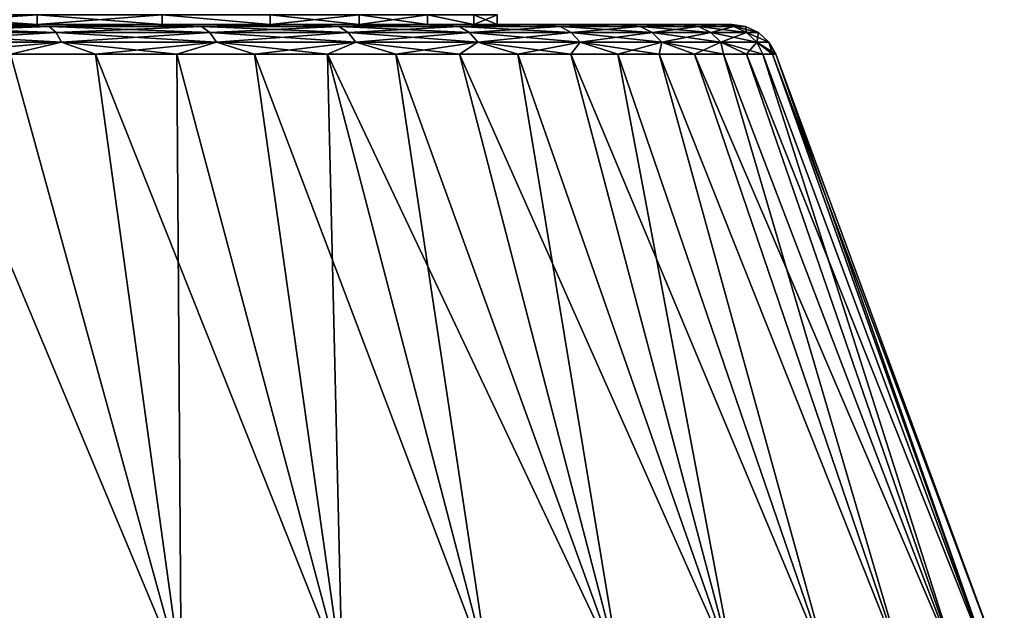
# Model space of a CAD drawing. Header units: metres. Extents: x -109 to 109, y -108 to 40.
# Tile 79 of 230: x -68.34 to -57.97, y -65.78 to -59.55. Entities that reach past the tile are written whole.
import ezdxf

# ---------------------------------------------------------------- set-up
doc = ezdxf.new("R2010")
doc.units = ezdxf.units.M
doc.layers.add('solid_K_24_42_17_000C74_XXXX', color=7, linetype='CONTINUOUS')

msp = doc.modelspace()

# ---------------------------------------------------------------- linework, layer by layer
at = {"layer": 'solid_K_24_42_17_000C74_XXXX'}
for points in [[(-69.631096, -59.599998, -11.295417), (-69.630966, -59.5, -11.295341), (-68.157433, -59.5, -10.255229)], [(-69.631096, -59.599998, -11.295417), (-68.157433, -59.5, -10.255229), (-68.15699, -59.599998, -10.254874)], [(-68.15699, -59.599998, 10.254874), (-69.630966, -59.5, 11.295341), (-69.631096, -59.599998, 11.295417)], [(-68.15699, -59.599998, 10.254874), (-68.157433, -59.5, 10.255229), (-69.630966, -59.5, 11.295341)], [(-68.15699, -59.599998, -10.254874), (-68.157433, -59.5, -10.255229), (-66.838181, -59.5, -9.023186)], [(-66.83831, -59.599998, 9.02331), (-66.838181, -59.5, 9.023186), (-68.157433, -59.5, 10.255229)], [(-66.83831, -59.599998, 9.02331), (-68.157433, -59.5, 10.255229), (-68.15699, -59.599998, 10.254874)], [(-68.15699, -59.599998, -10.254874), (-66.838181, -59.5, -9.023186), (-66.83831, -59.599998, -9.02331)], [(-66.83831, -59.599998, -9.02331), (-66.838181, -59.5, -9.023186), (-65.699638, -59.599998, -7.623682)], [(-65.699638, -59.599998, 7.623682), (-66.838181, -59.5, 9.023186), (-66.83831, -59.599998, 9.02331)], [(-65.699638, -59.599998, -7.623682), (-66.838181, -59.5, -9.023186), (-65.699631, -59.5, -7.623651)], [(-65.699638, -59.599998, 7.623682), (-65.699631, -59.5, 7.623651), (-66.838181, -59.5, 9.023186)], [(-65.699638, -59.599998, -7.623682), (-65.699631, -59.5, -7.623651), (-64.762375, -59.5, -6.082458)], [(-65.699638, -59.599998, -7.623682), (-64.762375, -59.5, -6.082458), (-64.762169, -59.599998, -6.082079)], [(-64.762169, -59.599998, 6.082079), (-65.699631, -59.5, 7.623651), (-65.699638, -59.599998, 7.623682)], [(-64.762169, -59.599998, 6.082079), (-64.762375, -59.5, 6.082458), (-65.699631, -59.5, 7.623651)], [(-64.762169, -59.599998, -6.082079), (-64.762375, -59.5, -6.082458), (-64.043228, -59.5, -4.426906)], [(-64.043327, -59.599998, 4.427159), (-64.043228, -59.5, 4.426906), (-64.762375, -59.5, 6.082458)], [(-64.043327, -59.599998, 4.427159), (-64.762375, -59.5, 6.082458), (-64.762169, -59.599998, 6.082079)], [(-64.762169, -59.599998, -6.082079), (-64.043228, -59.5, -4.426906), (-64.043327, -59.599998, -4.427159)], [(-64.043327, -59.599998, -4.427159), (-64.043228, -59.5, -4.426906), (-63.556522, -59.599998, -2.689735)], [(-63.556522, -59.599998, 2.689735), (-64.043228, -59.5, 4.426906), (-64.043327, -59.599998, 4.427159)], [(-63.556522, -59.599998, -2.689735), (-64.043228, -59.5, -4.426906), (-63.556522, -59.5, -2.689663)], [(-63.556522, -59.599998, 2.689735), (-63.556522, -59.5, 2.689663), (-64.043228, -59.5, 4.426906)], [(-63.556522, -59.599998, -2.689735), (-63.556522, -59.5, -2.689663), (-63.310841, -59.5, -0.902474)], [(-63.556522, -59.599998, -2.689735), (-63.310841, -59.5, -0.902474), (-63.310825, -59.599998, -0.902183)], [(-63.310825, -59.599998, 0.902183), (-63.310841, -59.5, 0.902474), (-63.556522, -59.5, 2.689663)], [(-63.310825, -59.599998, 0.902183), (-63.556522, -59.5, 2.689663), (-63.556522, -59.599998, 2.689735)], [(-63.310825, -59.599998, -0.902183), (-63.310841, -59.5, -0.902474), (-63.310841, -59.5, 0.902474)], [(-63.310825, -59.599998, -0.902183), (-63.310841, -59.5, 0.902474), (-63.310825, -59.599998, 0.902183)], [(-74.699928, -59.599998, 13.096874), (-68.672928, -59.599998, 13.566086), (-66.96981, -59.599998, 12.428885)], [(-72.933342, -59.599998, 12.729778), (-74.699928, -59.599998, 13.096874), (-66.96981, -59.599998, 12.428885)], [(-72.933342, -59.599998, -12.729778), (-66.969772, -59.599998, -12.428856), (-68.672882, -59.599998, -13.56606)], [(-72.933342, -59.599998, -12.729778), (-71.23317, -59.599998, -12.125541), (-66.969772, -59.599998, -12.428856)], [(-71.23317, -59.599998, 12.125541), (-72.933342, -59.599998, 12.729778), (-66.96981, -59.599998, 12.428885)], [(-71.23317, -59.599998, -12.125541), (-69.631096, -59.599998, -11.295417), (-66.969772, -59.599998, -12.428856)], [(-71.23317, -59.599998, 12.125541), (-66.96981, -59.599998, 12.428885), (-65.429298, -59.599998, 11.07886)], [(-69.631096, -59.599998, 11.295417), (-71.23317, -59.599998, 12.125541), (-65.429298, -59.599998, 11.07886)], [(-68.029289, -59.62196, -13.3477), (-69.768997, -59.62196, -14.304111), (-68.672882, -59.599998, -13.56606)], [(-69.768997, -59.62196, 14.304111), (-68.029289, -59.62196, 13.3477), (-68.672928, -59.599998, 13.566086)], [(-69.712029, -59.685997, -14.425181), (-69.768997, -59.62196, -14.304111), (-68.029289, -59.62196, -13.3477)], [(-67.957596, -59.685997, 13.460675), (-68.029289, -59.62196, 13.3477), (-69.768997, -59.62196, 14.304111)], [(-69.712029, -59.685997, 14.425181), (-67.957596, -59.685997, 13.460675), (-69.768997, -59.62196, 14.304111)], [(-67.957596, -59.685997, -13.460675), (-69.712029, -59.685997, -14.425181), (-68.029289, -59.62196, -13.3477)], [(-69.631096, -59.599998, -11.295417), (-65.429268, -59.599998, -11.078832), (-66.969772, -59.599998, -12.428856)], [(-69.631096, -59.599998, -11.295417), (-68.15699, -59.599998, -10.254874), (-65.429268, -59.599998, -11.078832)], [(-68.15699, -59.599998, 10.254874), (-69.631096, -59.599998, 11.295417), (-65.429298, -59.599998, 11.07886)], [(-68.029289, -59.62196, 13.3477), (-66.96981, -59.599998, 12.428885), (-68.672928, -59.599998, 13.566086)], [(-68.029289, -59.62196, -13.3477), (-68.672882, -59.599998, -13.56606), (-66.969772, -59.599998, -12.428856)], [(-68.15699, -59.599998, -10.254874), (-64.077805, -59.599998, -9.538905), (-65.429268, -59.599998, -11.078832)], [(-68.15699, -59.599998, -10.254874), (-66.83831, -59.599998, -9.02331), (-64.077805, -59.599998, -9.538905)], [(-68.15699, -59.599998, 10.254874), (-65.429298, -59.599998, 11.07886), (-64.077827, -59.599998, 9.53893)], [(-66.83831, -59.599998, 9.02331), (-68.15699, -59.599998, 10.254874), (-64.077827, -59.599998, 9.53893)], [(-66.423172, -59.62196, -12.180788), (-68.029289, -59.62196, -13.3477), (-66.969772, -59.599998, -12.428856)], [(-68.029289, -59.62196, 13.3477), (-66.423172, -59.62196, 12.180788), (-66.96981, -59.599998, 12.428885)], [(-67.957596, -59.685997, -13.460675), (-68.029289, -59.62196, -13.3477), (-66.423172, -59.62196, -12.180788)], [(-66.337883, -59.685997, 12.283887), (-66.423172, -59.62196, 12.180788), (-68.029289, -59.62196, 13.3477)], [(-67.957596, -59.685997, 13.460675), (-66.337883, -59.685997, 12.283887), (-68.029289, -59.62196, 13.3477)], [(-66.337883, -59.685997, -12.283887), (-67.957596, -59.685997, -13.460675), (-66.423172, -59.62196, -12.180788)], [(-66.423172, -59.62196, 12.180788), (-65.429298, -59.599998, 11.07886), (-66.96981, -59.599998, 12.428885)], [(-66.423172, -59.62196, -12.180788), (-66.969772, -59.599998, -12.428856), (-65.429268, -59.599998, -11.078832)], [(-66.83831, -59.599998, -9.02331), (-62.938702, -59.599998, -7.835353), (-64.077805, -59.599998, -9.538905)], [(-66.83831, -59.599998, -9.02331), (-65.699638, -59.599998, -7.623682), (-62.938702, -59.599998, -7.835353)], [(-66.83831, -59.599998, 9.02331), (-64.077827, -59.599998, 9.53893), (-62.938713, -59.599998, 7.835373)], [(-65.699638, -59.599998, 7.623682), (-66.83831, -59.599998, 9.02331), (-62.938713, -59.599998, 7.835373)], [(-64.975975, -59.62196, -10.821778), (-66.423172, -59.62196, -12.180788), (-65.429268, -59.599998, -11.078832)], [(-66.423172, -59.62196, 12.180788), (-64.975975, -59.62196, 10.821778), (-65.429298, -59.599998, 11.07886)], [(-66.337883, -59.685997, -12.283887), (-66.423172, -59.62196, -12.180788), (-64.975975, -59.62196, -10.821778)], [(-64.878433, -59.685997, 10.913374), (-64.975975, -59.62196, 10.821778), (-66.423172, -59.62196, 12.180788)], [(-66.337883, -59.685997, 12.283887), (-64.878433, -59.685997, 10.913374), (-66.423172, -59.62196, 12.180788)], [(-64.878433, -59.685997, -10.913374), (-66.337883, -59.685997, -12.283887), (-64.975975, -59.62196, -10.821778)], [(-65.699638, -59.599998, -7.623682), (-64.762169, -59.599998, -6.082079), (-62.938702, -59.599998, -7.835353)], [(-65.699638, -59.599998, 7.623682), (-62.938713, -59.599998, 7.835373), (-62.031631, -59.599998, 5.997332)], [(-64.762169, -59.599998, 6.082079), (-65.699638, -59.599998, 7.623682), (-62.031631, -59.599998, 5.997332)], [(-64.975975, -59.62196, 10.821778), (-64.077827, -59.599998, 9.53893), (-65.429298, -59.599998, 11.07886)], [(-64.975975, -59.62196, -10.821778), (-65.429268, -59.599998, -11.078832), (-64.077805, -59.599998, -9.538905)], [(-63.710518, -59.62196, -9.292102), (-64.975975, -59.62196, -10.821778), (-64.077805, -59.599998, -9.538905)], [(-64.975975, -59.62196, 10.821778), (-63.710518, -59.62196, 9.292102), (-64.077827, -59.599998, 9.53893)], [(-64.878433, -59.685997, -10.913374), (-64.975975, -59.62196, -10.821778), (-63.710518, -59.62196, -9.292102)], [(-63.602268, -59.685997, 9.37075), (-63.710518, -59.62196, 9.292102), (-64.975975, -59.62196, 10.821778)], [(-64.878433, -59.685997, 10.913374), (-63.602268, -59.685997, 9.37075), (-64.975975, -59.62196, 10.821778)], [(-63.602268, -59.685997, -9.37075), (-64.878433, -59.685997, -10.913374), (-63.710518, -59.62196, -9.292102)], [(-64.762169, -59.599998, -6.082079), (-62.031628, -59.599998, -5.997317), (-62.938702, -59.599998, -7.835353)], [(-64.762169, -59.599998, -6.082079), (-64.043327, -59.599998, -4.427159), (-62.031628, -59.599998, -5.997317)], [(-64.043327, -59.599998, 4.427159), (-64.762169, -59.599998, 6.082079), (-62.031631, -59.599998, 5.997332)], [(-63.710518, -59.62196, 9.292102), (-62.938713, -59.599998, 7.835373), (-64.077827, -59.599998, 9.53893)], [(-63.710518, -59.62196, -9.292102), (-64.077805, -59.599998, -9.538905), (-62.938702, -59.599998, -7.835353)], [(-64.043327, -59.599998, -4.427159), (-61.372269, -59.599998, -4.056283), (-62.031628, -59.599998, -5.997317)], [(-64.043327, -59.599998, -4.427159), (-63.556522, -59.599998, -2.689735), (-61.372269, -59.599998, -4.056283)], [(-64.043327, -59.599998, 4.427159), (-62.031631, -59.599998, 5.997332), (-61.372272, -59.599998, 4.056294)], [(-63.556522, -59.599998, 2.689735), (-64.043327, -59.599998, 4.427159), (-61.372272, -59.599998, 4.056294)], [(-62.646759, -59.62196, -7.615884), (-63.710518, -59.62196, -9.292102), (-62.938702, -59.599998, -7.835353)], [(-63.710518, -59.62196, 9.292102), (-62.646759, -59.62196, 7.615884), (-62.938713, -59.599998, 7.835373)], [(-63.602268, -59.685997, -9.37075), (-63.710518, -59.62196, -9.292102), (-62.646759, -59.62196, -7.615884)], [(-62.529503, -59.685997, 7.680345), (-62.646759, -59.62196, 7.615884), (-63.710518, -59.62196, 9.292102)], [(-63.602268, -59.685997, 9.37075), (-62.529503, -59.685997, 7.680345), (-63.710518, -59.62196, 9.292102)], [(-62.529503, -59.685997, -7.680345), (-63.602268, -59.685997, -9.37075), (-62.646759, -59.62196, -7.615884)], [(-63.556522, -59.599998, -2.689735), (-60.972042, -59.599998, -2.045559), (-61.372269, -59.599998, -4.056283)], [(-63.556522, -59.599998, -2.689735), (-63.310825, -59.599998, -0.902183), (-60.972042, -59.599998, -2.045559)], [(-63.556522, -59.599998, 2.689735), (-61.372272, -59.599998, 4.056294), (-60.972046, -59.599998, 2.045566)], [(-63.310825, -59.599998, 0.902183), (-63.556522, -59.599998, 2.689735), (-60.972046, -59.599998, 2.045566)], [(-63.310825, -59.599998, -0.902183), (-60.837887, -59.599998), (-60.972042, -59.599998, -2.045559)], [(-63.310825, -59.599998, 0.902183), (-60.972046, -59.599998, 2.045566), (-60.837887, -59.599998)], [(-63.310825, -59.599998, -0.902183), (-63.310825, -59.599998, 0.902183), (-60.837887, -59.599998)], [(-62.646759, -59.62196, 7.615884), (-62.031631, -59.599998, 5.997332), (-62.938713, -59.599998, 7.835373)], [(-62.646759, -59.62196, -7.615884), (-62.938702, -59.599998, -7.835353), (-62.031628, -59.599998, -5.997317)], [(-61.801472, -59.62196, -5.819559), (-62.646759, -59.62196, -7.615884), (-62.031628, -59.599998, -5.997317)], [(-62.646759, -59.62196, 7.615884), (-61.801472, -59.62196, 5.819559), (-62.031631, -59.599998, 5.997332)], [(-62.529503, -59.685997, -7.680345), (-62.646759, -59.62196, -7.615884), (-61.801472, -59.62196, -5.819559)], [(-61.677063, -59.685997, 5.868816), (-61.801472, -59.62196, 5.819559), (-62.646759, -59.62196, 7.615884)], [(-62.529503, -59.685997, 7.680345), (-61.677063, -59.685997, 5.868816), (-62.646759, -59.62196, 7.615884)], [(-61.677063, -59.685997, -5.868816), (-62.529503, -59.685997, -7.680345), (-61.801472, -59.62196, -5.819559)], [(-61.801472, -59.62196, 5.819559), (-61.372272, -59.599998, 4.056294), (-62.031631, -59.599998, 5.997332)], [(-61.801472, -59.62196, -5.819559), (-62.031628, -59.599998, -5.997317), (-61.372269, -59.599998, -4.056283)], [(-61.187988, -59.62196, -3.931456), (-61.801472, -59.62196, -5.819559), (-61.372269, -59.599998, -4.056283)], [(-61.801472, -59.62196, 5.819559), (-61.187988, -59.62196, 3.931456), (-61.372272, -59.599998, 4.056294)], [(-61.677063, -59.685997, -5.868816), (-61.801472, -59.62196, -5.819559), (-61.187988, -59.62196, -3.931456)], [(-61.058388, -59.685997, 3.964732), (-61.187988, -59.62196, 3.931456), (-61.801472, -59.62196, 5.819559)], [(-61.677063, -59.685997, 5.868816), (-61.058388, -59.685997, 3.964732), (-61.801472, -59.62196, 5.819559)], [(-61.058388, -59.685997, -3.964732), (-61.677063, -59.685997, -5.868816), (-61.187988, -59.62196, -3.931456)], [(-61.187988, -59.62196, 3.931456), (-60.972046, -59.599998, 2.045566), (-61.372272, -59.599998, 4.056294)], [(-61.187988, -59.62196, -3.931456), (-61.372269, -59.599998, -4.056283), (-60.972042, -59.599998, -2.045559)], [(-60.815987, -59.62196, -1.981351), (-61.187988, -59.62196, -3.931456), (-60.972042, -59.599998, -2.045559)], [(-61.187988, -59.62196, 3.931456), (-60.815987, -59.62196, 1.981351), (-60.972046, -59.599998, 2.045566)], [(-61.058388, -59.685997, -3.964732), (-61.187988, -59.62196, -3.931456), (-60.815987, -59.62196, -1.981351)], [(-60.683239, -59.685997, 1.998122), (-60.815987, -59.62196, 1.981351), (-61.187988, -59.62196, 3.931456)], [(-61.058388, -59.685997, 3.964732), (-60.683239, -59.685997, 1.998122), (-61.187988, -59.62196, 3.931456)], [(-60.683239, -59.685997, -1.998122), (-61.058388, -59.685997, -3.964732), (-60.815987, -59.62196, -1.981351)], [(-60.69133, -59.62196), (-60.837887, -59.599998), (-60.972046, -59.599998, 2.045566)], [(-60.815987, -59.62196, 1.981351), (-60.69133, -59.62196), (-60.972046, -59.599998, 2.045566)], [(-60.815987, -59.62196, -1.981351), (-60.972042, -59.599998, -2.045559), (-60.837887, -59.599998)], [(-60.69133, -59.62196), (-60.815987, -59.62196, -1.981351), (-60.837887, -59.599998)], [(-60.683239, -59.685997, -1.998122), (-60.815987, -59.62196, -1.981351), (-60.69133, -59.62196)], [(-60.815987, -59.62196, 1.981351), (-60.557526, -59.685997), (-60.69133, -59.62196)], [(-60.683239, -59.685997, 1.998122), (-60.557526, -59.685997), (-60.815987, -59.62196, 1.981351)], [(-60.557526, -59.685997), (-60.683239, -59.685997, -1.998122), (-60.69133, -59.62196)], [(-69.665558, -59.786476, -14.523923), (-69.712029, -59.685997, -14.425181), (-67.957596, -59.685997, -13.460675)], [(-67.899124, -59.786476, 13.552815), (-67.957596, -59.685997, 13.460675), (-69.712029, -59.685997, 14.425181)], [(-69.665558, -59.786476, 14.523923), (-67.899124, -59.786476, 13.552815), (-69.712029, -59.685997, 14.425181)], [(-67.899124, -59.786476, -13.552815), (-69.665558, -59.786476, -14.523923), (-67.957596, -59.685997, -13.460675)], [(-67.899124, -59.786476, -13.552815), (-67.957596, -59.685997, -13.460675), (-66.337883, -59.685997, -12.283887)], [(-66.268326, -59.786476, 12.367971), (-66.337883, -59.685997, 12.283887), (-67.957596, -59.685997, 13.460675)], [(-67.899124, -59.786476, 13.552815), (-66.268326, -59.786476, 12.367971), (-67.957596, -59.685997, 13.460675)], [(-66.268326, -59.786476, -12.367971), (-67.899124, -59.786476, -13.552815), (-66.337883, -59.685997, -12.283887)], [(-66.268326, -59.786476, -12.367971), (-66.337883, -59.685997, -12.283887), (-64.878433, -59.685997, -10.913374)], [(-64.798889, -59.786476, 10.988077), (-64.878433, -59.685997, 10.913374), (-66.337883, -59.685997, 12.283887)], [(-66.268326, -59.786476, 12.367971), (-64.798889, -59.786476, 10.988077), (-66.337883, -59.685997, 12.283887)], [(-64.798889, -59.786476, -10.988077), (-66.268326, -59.786476, -12.367971), (-64.878433, -59.685997, -10.913374)], [(-64.798889, -59.786476, -10.988077), (-64.878433, -59.685997, -10.913374), (-63.602268, -59.685997, -9.37075)], [(-63.513981, -59.786476, 9.434895), (-63.602268, -59.685997, 9.37075), (-64.878433, -59.685997, 10.913374)], [(-64.798889, -59.786476, 10.988077), (-63.513981, -59.786476, 9.434895), (-64.878433, -59.685997, 10.913374)], [(-63.513981, -59.786476, -9.434895), (-64.798889, -59.786476, -10.988077), (-63.602268, -59.685997, -9.37075)], [(-63.513981, -59.786476, -9.434895), (-63.602268, -59.685997, -9.37075), (-62.529503, -59.685997, -7.680345)], [(-62.433876, -59.786476, 7.732918), (-62.529503, -59.685997, 7.680345), (-63.602268, -59.685997, 9.37075)], [(-63.513981, -59.786476, 9.434895), (-62.433876, -59.786476, 7.732918), (-63.602268, -59.685997, 9.37075)], [(-62.433876, -59.786476, -7.732918), (-63.513981, -59.786476, -9.434895), (-62.529503, -59.685997, -7.680345)], [(-62.433876, -59.786476, -7.732918), (-62.529503, -59.685997, -7.680345), (-61.677063, -59.685997, -5.868816)], [(-61.5756, -59.786476, 5.908988), (-61.677063, -59.685997, 5.868816), (-62.529503, -59.685997, 7.680345)], [(-62.433876, -59.786476, 7.732918), (-61.5756, -59.786476, 5.908988), (-62.529503, -59.685997, 7.680345)], [(-61.5756, -59.786476, -5.908988), (-62.433876, -59.786476, -7.732918), (-61.677063, -59.685997, -5.868816)], [(-61.5756, -59.786476, -5.908988), (-61.677063, -59.685997, -5.868816), (-61.058388, -59.685997, -3.964732)], [(-60.95269, -59.786476, 3.991871), (-61.058388, -59.685997, 3.964732), (-61.677063, -59.685997, 5.868816)], [(-61.5756, -59.786476, 5.908988), (-60.95269, -59.786476, 3.991871), (-61.677063, -59.685997, 5.868816)], [(-60.95269, -59.786476, -3.991871), (-61.5756, -59.786476, -5.908988), (-61.058388, -59.685997, -3.964732)], [(-60.95269, -59.786476, -3.991871), (-61.058388, -59.685997, -3.964732), (-60.683239, -59.685997, -1.998122)], [(-60.57497, -59.786476, 2.011799), (-60.683239, -59.685997, 1.998122), (-61.058388, -59.685997, 3.964732)], [(-60.95269, -59.786476, 3.991871), (-60.57497, -59.786476, 2.011799), (-61.058388, -59.685997, 3.964732)], [(-60.57497, -59.786476, -2.011799), (-60.95269, -59.786476, -3.991871), (-60.683239, -59.685997, -1.998122)], [(-60.57497, -59.786476, -2.011799), (-60.683239, -59.685997, -1.998122), (-60.557526, -59.685997)], [(-60.683239, -59.685997, 1.998122), (-60.448399, -59.786476), (-60.557526, -59.685997)], [(-60.57497, -59.786476, 2.011799), (-60.448399, -59.786476), (-60.683239, -59.685997, 1.998122)], [(-60.448399, -59.786476), (-60.57497, -59.786476, -2.011799), (-60.557526, -59.685997)], [(-67.899124, -59.786476, -13.552815), (-69.367523, -59.914131, -14.46322), (-69.665558, -59.786476, -14.523923)], [(-69.665558, -59.786476, 14.523923), (-68.436852, -59.914131, 13.965764), (-67.899124, -59.786476, 13.552815)], [(-67.899124, -59.786476, -13.552815), (-68.436852, -59.914131, -13.965764), (-69.367523, -59.914131, -14.46322)], [(-67.899124, -59.786476, -13.552815), (-67.540703, -59.914131, -13.408504), (-68.436852, -59.914131, -13.965764)], [(-67.899124, -59.786476, 13.552815), (-68.436852, -59.914131, 13.965764), (-67.540703, -59.914131, 13.408504)], [(-66.268326, -59.786476, -12.367971), (-67.540703, -59.914131, -13.408504), (-67.899124, -59.786476, -13.552815)], [(-67.899124, -59.786476, 13.552815), (-67.540703, -59.914131, 13.408504), (-66.682922, -59.914131, 12.793825)], [(-67.899124, -59.786476, 13.552815), (-66.682922, -59.914131, 12.793825), (-66.268326, -59.786476, 12.367971)], [(-66.268326, -59.786476, -12.367971), (-66.682922, -59.914131, -12.793825), (-67.540703, -59.914131, -13.408504)], [(-66.268326, -59.786476, -12.367971), (-65.86718, -59.914131, -12.124363), (-66.682922, -59.914131, -12.793825)], [(-66.268326, -59.786476, 12.367971), (-66.682922, -59.914131, 12.793825), (-65.86718, -59.914131, 12.124363)], [(-64.798889, -59.786476, -10.988077), (-65.86718, -59.914131, -12.124363), (-66.268326, -59.786476, -12.367971)], [(-66.268326, -59.786476, 12.367971), (-65.86718, -59.914131, 12.124363), (-65.096977, -59.914131, 11.402987)], [(-66.268326, -59.786476, 12.367971), (-65.096977, -59.914131, 11.402987), (-64.798889, -59.786476, 10.988077)], [(-64.798889, -59.786476, -10.988077), (-65.096977, -59.914131, -11.402986), (-65.86718, -59.914131, -12.124363)], [(-64.798889, -59.786476, -10.988077), (-64.375603, -59.914131, -10.63278), (-65.096977, -59.914131, -11.402986)], [(-64.798889, -59.786476, 10.988077), (-65.096977, -59.914131, 11.402987), (-64.375603, -59.914131, 10.632781)], [(-63.513981, -59.786476, -9.434895), (-64.375603, -59.914131, -10.63278), (-64.798889, -59.786476, -10.988077)], [(-64.798889, -59.786476, 10.988077), (-64.375603, -59.914131, 10.632781), (-63.70615, -59.914131, 9.817044)], [(-64.798889, -59.786476, 10.988077), (-63.70615, -59.914131, 9.817044), (-63.513981, -59.786476, 9.434895)], [(-63.513981, -59.786476, -9.434895), (-63.70615, -59.914131, -9.817043), (-64.375603, -59.914131, -10.63278)], [(-63.513981, -59.786476, -9.434895), (-63.091476, -59.914131, -8.959269), (-63.70615, -59.914131, -9.817043)], [(-63.513981, -59.786476, 9.434895), (-63.70615, -59.914131, 9.817044), (-63.091476, -59.914131, 8.959269)], [(-62.433876, -59.786476, -7.732918), (-63.091476, -59.914131, -8.959269), (-63.513981, -59.786476, -9.434895)], [(-63.513981, -59.786476, 9.434895), (-63.091476, -59.914131, 8.959269), (-62.534222, -59.914131, 8.063128)], [(-63.513981, -59.786476, 9.434895), (-62.534222, -59.914131, 8.063128), (-62.433876, -59.786476, 7.732918)], [(-62.433876, -59.786476, -7.732918), (-62.534222, -59.914131, -8.063128), (-63.091476, -59.914131, -8.959269)], [(-62.433876, -59.786476, -7.732918), (-62.03677, -59.914131, -7.132461), (-62.534222, -59.914131, -8.063128)], [(-62.433876, -59.786476, 7.732918), (-62.534222, -59.914131, 8.063128), (-62.03677, -59.914131, 7.132461)], [(-61.5756, -59.786476, -5.908988), (-62.03677, -59.914131, -7.132461), (-62.433876, -59.786476, -7.732918)], [(-62.433876, -59.786476, 7.732918), (-62.03677, -59.914131, 7.132461), (-61.601254, -59.914131, 6.171251)], [(-62.433876, -59.786476, 7.732918), (-61.601254, -59.914131, 6.171251), (-61.5756, -59.786476, 5.908988)], [(-61.5756, -59.786476, -5.908988), (-61.601254, -59.914131, -6.171251), (-62.03677, -59.914131, -7.132461)], [(-61.5756, -59.786476, -5.908988), (-61.229534, -59.914131, -5.183615), (-61.601254, -59.914131, -6.171251)], [(-61.5756, -59.786476, 5.908988), (-61.601254, -59.914131, 6.171251), (-61.229534, -59.914131, 5.183615)], [(-60.95269, -59.786476, -3.991871), (-61.229534, -59.914131, -5.183615), (-61.5756, -59.786476, -5.908988)], [(-61.5756, -59.786476, 5.908988), (-61.229534, -59.914131, 5.183615), (-60.923206, -59.914131, 4.173782)], [(-61.5756, -59.786476, 5.908988), (-60.923206, -59.914131, 4.173782), (-60.95269, -59.786476, 3.991871)], [(-60.95269, -59.786476, -3.991871), (-60.923206, -59.914131, -4.173782), (-61.229534, -59.914131, -5.183615)], [(-60.95269, -59.786476, -3.991871), (-60.683578, -59.914131, -3.146076), (-60.923206, -59.914131, -4.173782)], [(-60.57497, -59.786476, -2.011799), (-60.683578, -59.914131, -3.146076), (-60.95269, -59.786476, -3.991871)], [(-60.95269, -59.786476, 3.991871), (-60.923206, -59.914131, 4.173782), (-60.683578, -59.914131, 3.146076)], [(-60.95269, -59.786476, 3.991871), (-60.683578, -59.914131, 3.146076), (-60.511681, -59.914131, 2.104898)], [(-60.95269, -59.786476, 3.991871), (-60.511681, -59.914131, 2.104898), (-60.57497, -59.786476, 2.011799)], [(-60.57497, -59.786476, -2.011799), (-60.511681, -59.914131, -2.104898), (-60.683578, -59.914131, -3.146076)], [(-60.57497, -59.786476, 2.011799), (-60.408245, -59.914131, 1.054707), (-60.373718, -59.914131)], [(-60.57497, -59.786476, 2.011799), (-60.373718, -59.914131), (-60.448399, -59.786476)], [(-60.57497, -59.786476, -2.011799), (-60.408245, -59.914131, -1.054707), (-60.511681, -59.914131, -2.104898)], [(-60.448399, -59.786476), (-60.408245, -59.914131, -1.054707), (-60.57497, -59.786476, -2.011799)], [(-60.57497, -59.786476, 2.011799), (-60.511681, -59.914131, 2.104898), (-60.408245, -59.914131, 1.054707)], [(-60.448399, -59.786476), (-60.373718, -59.914131), (-60.408245, -59.914131, -1.054707)], [(-66.639297, -66.448959, 15.693223), (-68.436852, -59.914131, 13.965764), (-69.367523, -59.914131, 14.46322)], [(-68.458382, -66.448959, 16.698597), (-66.639297, -66.448959, 15.693223), (-69.367523, -59.914131, 14.46322)], [(-66.639297, -66.448959, -15.693223), (-68.458382, -66.448959, -16.698597), (-68.436852, -59.914131, -13.965764)], [(-66.639297, -66.448959, -15.693223), (-68.436852, -59.914131, -13.965764), (-67.540703, -59.914131, -13.408504)], [(-66.639297, -66.448959, 15.693223), (-67.540703, -59.914131, 13.408504), (-68.436852, -59.914131, 13.965764)], [(-66.639297, -66.448959, -15.693223), (-67.540703, -59.914131, -13.408504), (-66.682922, -59.914131, -12.793825)], [(-64.944214, -66.448959, 14.490499), (-66.682922, -59.914131, 12.793825), (-67.540703, -59.914131, 13.408504)], [(-66.639297, -66.448959, 15.693223), (-64.944214, -66.448959, 14.490499), (-67.540703, -59.914131, 13.408504)], [(-64.944214, -66.448959, -14.490499), (-66.682922, -59.914131, -12.793825), (-65.86718, -59.914131, -12.124363)], [(-64.944214, -66.448959, -14.490499), (-66.639297, -66.448959, -15.693223), (-66.682922, -59.914131, -12.793825)], [(-64.944214, -66.448959, 14.490499), (-65.86718, -59.914131, 12.124363), (-66.682922, -59.914131, 12.793825)], [(-64.944214, -66.448959, -14.490499), (-65.86718, -59.914131, -12.124363), (-65.096977, -59.914131, -11.402986)], [(-63.394451, -66.448959, 13.105548), (-65.096977, -59.914131, 11.402987), (-65.86718, -59.914131, 12.124363)], [(-64.944214, -66.448959, 14.490499), (-63.394451, -66.448959, 13.105548), (-65.86718, -59.914131, 12.124363)], [(-63.394451, -66.448959, -13.105548), (-65.096977, -59.914131, -11.402986), (-64.375603, -59.914131, -10.63278)], [(-63.394451, -66.448959, -13.105548), (-64.944214, -66.448959, -14.490499), (-65.096977, -59.914131, -11.402986)], [(-62.009502, -66.448959, 11.555787), (-64.375603, -59.914131, 10.632781), (-65.096977, -59.914131, 11.402987)], [(-63.394451, -66.448959, 13.105548), (-62.009502, -66.448959, 11.555787), (-65.096977, -59.914131, 11.402987)], [(-62.009502, -66.448959, -11.555787), (-64.375603, -59.914131, -10.63278), (-63.70615, -59.914131, -9.817043)], [(-62.009502, -66.448959, -11.555787), (-63.394451, -66.448959, -13.105548), (-64.375603, -59.914131, -10.63278)], [(-62.009502, -66.448959, 11.555787), (-63.70615, -59.914131, 9.817044), (-64.375603, -59.914131, 10.632781)], [(-62.009502, -66.448959, -11.555787), (-63.70615, -59.914131, -9.817043), (-63.091476, -59.914131, -8.959269)], [(-60.806778, -66.448959, 9.860705), (-63.091476, -59.914131, 8.959269), (-63.70615, -59.914131, 9.817044)], [(-62.009502, -66.448959, 11.555787), (-60.806778, -66.448959, 9.860705), (-63.70615, -59.914131, 9.817044)], [(-60.806778, -66.448959, -9.860705), (-63.091476, -59.914131, -8.959269), (-62.534222, -59.914131, -8.063128)], [(-60.806778, -66.448959, -9.860705), (-62.009502, -66.448959, -11.555787), (-63.091476, -59.914131, -8.959269)], [(-60.806778, -66.448959, 9.860705), (-62.534222, -59.914131, 8.063128), (-63.091476, -59.914131, 8.959269)], [(-60.806778, -66.448959, -9.860705), (-62.534222, -59.914131, -8.063128), (-62.03677, -59.914131, -7.132461)], [(-59.801403, -66.448959, 8.04162), (-62.03677, -59.914131, 7.132461), (-62.534222, -59.914131, 8.063128)], [(-60.806778, -66.448959, 9.860705), (-59.801403, -66.448959, 8.04162), (-62.534222, -59.914131, 8.063128)], [(-59.801403, -66.448959, -8.04162), (-62.03677, -59.914131, -7.132461), (-61.601254, -59.914131, -6.171251)], [(-59.801403, -66.448959, -8.04162), (-60.806778, -66.448959, -9.860705), (-62.03677, -59.914131, -7.132461)], [(-59.801403, -66.448959, 8.04162), (-61.601254, -59.914131, 6.171251), (-62.03677, -59.914131, 7.132461)], [(-59.006023, -66.448959, -6.121407), (-61.601254, -59.914131, -6.171251), (-61.229534, -59.914131, -5.183615)], [(-59.006023, -66.448959, -6.121407), (-59.801403, -66.448959, -8.04162), (-61.601254, -59.914131, -6.171251)], [(-59.006023, -66.448959, 6.121407), (-61.229534, -59.914131, 5.183615), (-61.601254, -59.914131, 6.171251)], [(-59.801403, -66.448959, 8.04162), (-59.006023, -66.448959, 6.121407), (-61.601254, -59.914131, 6.171251)], [(-59.006023, -66.448959, -6.121407), (-61.229534, -59.914131, -5.183615), (-60.923206, -59.914131, -4.173782)], [(-58.430645, -66.448959, 4.124213), (-60.923206, -59.914131, 4.173782), (-61.229534, -59.914131, 5.183615)], [(-59.006023, -66.448959, 6.121407), (-58.430645, -66.448959, 4.124213), (-61.229534, -59.914131, 5.183615)], [(-58.430645, -66.448959, -4.124213), (-60.923206, -59.914131, -4.173782), (-60.683578, -59.914131, -3.146076)], [(-58.430645, -66.448959, -4.124213), (-59.006023, -66.448959, -6.121407), (-60.923206, -59.914131, -4.173782)], [(-58.430645, -66.448959, 4.124213), (-60.683578, -59.914131, 3.146076), (-60.923206, -59.914131, 4.173782)], [(-58.430645, -66.448959, -4.124213), (-60.683578, -59.914131, -3.146076), (-60.511681, -59.914131, -2.104898)], [(-58.082493, -66.448959, 2.075155), (-60.511681, -59.914131, 2.104898), (-60.683578, -59.914131, 3.146076)], [(-58.430645, -66.448959, 4.124213), (-58.082493, -66.448959, 2.075155), (-60.683578, -59.914131, 3.146076)], [(-58.082493, -66.448959, -2.075155), (-60.511681, -59.914131, -2.104898), (-60.408245, -59.914131, -1.054707)], [(-58.082493, -66.448959, -2.075155), (-58.430645, -66.448959, -4.124213), (-60.511681, -59.914131, -2.104898)], [(-58.082493, -66.448959, 2.075155), (-60.408245, -59.914131, 1.054707), (-60.511681, -59.914131, 2.104898)], [(-58.082493, -66.448959, -2.075155), (-60.408245, -59.914131, -1.054707), (-60.373718, -59.914131)], [(-60.408245, -59.914131, 1.054707), (-57.965958, -66.448959), (-60.373718, -59.914131)], [(-58.082493, -66.448959, 2.075155), (-57.965958, -66.448959), (-60.408245, -59.914131, 1.054707)], [(-57.965958, -66.448959), (-58.082493, -66.448959, -2.075155), (-60.373718, -59.914131)]]:
    msp.add_3dface(points, dxfattribs=at)

doc.saveas('drawing.dxf')
